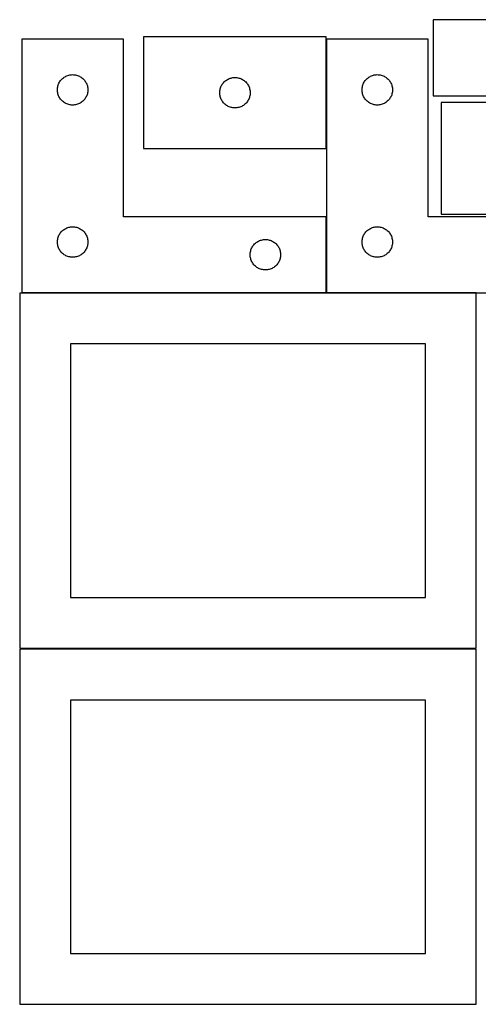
# Model space of a CAD drawing. Header units: millimetres. Extents: x 7 to 1243, y 7 to 2493.
# Tile 9 of 19: x 7 to 278, y 1911 to 2493. Entities that reach past the tile are written whole.
import ezdxf

# ---------------------------------------------------------------- set-up
doc = ezdxf.new("R2010")
doc.units = ezdxf.units.MM
doc.layers.add('COMMON', color=5, linetype='CONTINUOUS', true_color=0x0000ff)
doc.layers.add('CUT', color=7, linetype='CONTINUOUS', true_color=0x000000)

msp = doc.modelspace()

# ---------------------------------------------------------------- linework, layer by layer
at = {"layer": 'COMMON'}
for p, q in [((187.941929, 2417.251528), (187.941929, 2481.930532)), ((187.941929, 2331.930532), (187.941929, 2376.930532)), ((187.841928, 2331.830532), (7.841928, 2331.830532)), ((276.520933, 2331.830532), (188.041929, 2331.830532))]:
    msp.add_line(p, q, dxfattribs=at)
at = {"layer": 'CUT'}
for p, q in [((431.001718, 2493.445624), (251.001718, 2493.445624)), ((251.001718, 2493.445624), (251.001718, 2448.445624)), ((67.841928, 2481.930532), (7.841928, 2481.930532)), ((7.841928, 2481.930532), (7.841928, 2331.930532)), ((67.841928, 2376.930532), (67.841928, 2481.930532)), ((187.841928, 2483.251528), (79.841928, 2483.251528)), ((79.841928, 2483.251528), (79.841928, 2417.251528)), ((187.841928, 2417.251528), (187.841928, 2483.251528)), ((248.041929, 2481.930532), (188.041929, 2481.930532)), ((188.041929, 2481.930532), (188.041929, 2331.930532)), ((248.041929, 2376.930532), (248.041929, 2481.930532)), ((30.701748, 2457.409385), (31.075369, 2457.864645)), ((31.075369, 2457.864645), (31.477967, 2458.294493)), ((31.477967, 2458.294493), (31.907815, 2458.697091)), ((31.907815, 2458.697091), (32.363075, 2459.070712)), ((32.363075, 2459.070712), (32.841796, 2459.413759)), ((32.841796, 2459.413759), (33.341928, 2459.724761)), ((33.341928, 2459.724761), (33.861329, 2460.002387)), ((33.861329, 2460.002387), (34.397777, 2460.245448)), ((34.397777, 2460.245448), (34.948972, 2460.452904)), ((34.948972, 2460.452904), (35.512556, 2460.623865)), ((35.512556, 2460.623865), (36.086115, 2460.7576)), ((36.086115, 2460.7576), (36.667192, 2460.853536)), ((36.667192, 2460.853536), (37.253299, 2460.911263)), ((37.253299, 2460.911263), (37.841928, 2460.930532)), ((37.841928, 2460.930532), (38.430556, 2460.911263)), ((38.430556, 2460.911263), (39.016663, 2460.853536)), ((39.016663, 2460.853536), (39.597741, 2460.7576)), ((39.597741, 2460.7576), (40.171299, 2460.623865)), ((40.171299, 2460.623865), (40.734883, 2460.452904)), ((40.734883, 2460.452904), (41.286079, 2460.245448)), ((41.286079, 2460.245448), (41.822526, 2460.002387)), ((41.822526, 2460.002387), (42.341928, 2459.724761)), ((42.341928, 2459.724761), (42.84206, 2459.413759)), ((42.84206, 2459.413759), (43.32078, 2459.070712)), ((43.32078, 2459.070712), (43.77604, 2458.697091)), ((43.77604, 2458.697091), (44.205889, 2458.294493)), ((44.205889, 2458.294493), (44.608486, 2457.864645)), ((44.608486, 2457.864645), (44.982108, 2457.409385)), ((128.841796, 2457.734755), (129.341928, 2458.045757)), ((129.341928, 2458.045757), (129.861329, 2458.323383)), ((129.861329, 2458.323383), (130.397777, 2458.566444)), ((130.397777, 2458.566444), (130.948972, 2458.773899)), ((130.948972, 2458.773899), (131.512556, 2458.944861)), ((131.512556, 2458.944861), (132.086115, 2459.078596)), ((132.086115, 2459.078596), (132.667192, 2459.174532)), ((132.667192, 2459.174532), (133.253299, 2459.232259)), ((133.253299, 2459.232259), (133.841928, 2459.251528)), ((133.841928, 2459.251528), (134.430556, 2459.232259)), ((134.430556, 2459.232259), (135.016663, 2459.174532)), ((135.016663, 2459.174532), (135.597741, 2459.078596)), ((135.597741, 2459.078596), (136.171299, 2458.944861)), ((136.171299, 2458.944861), (136.734883, 2458.773899)), ((136.734883, 2458.773899), (137.286079, 2458.566444)), ((137.286079, 2458.566444), (137.822526, 2458.323383)), ((137.822526, 2458.323383), (138.341928, 2458.045757)), ((138.341928, 2458.045757), (138.84206, 2457.734755)), ((210.901749, 2457.409385), (211.27537, 2457.864645)), ((211.27537, 2457.864645), (211.677968, 2458.294493)), ((211.677968, 2458.294493), (212.107816, 2458.697091)), ((212.107816, 2458.697091), (212.563076, 2459.070712)), ((212.563076, 2459.070712), (213.041797, 2459.413759)), ((213.041797, 2459.413759), (213.541929, 2459.724761)), ((213.541929, 2459.724761), (214.06133, 2460.002387)), ((214.06133, 2460.002387), (214.597778, 2460.245448)), ((214.597778, 2460.245448), (215.148973, 2460.452904)), ((215.148973, 2460.452904), (215.712557, 2460.623865)), ((215.712557, 2460.623865), (216.286116, 2460.7576)), ((216.286116, 2460.7576), (216.867193, 2460.853536)), ((216.867193, 2460.853536), (217.4533, 2460.911263)), ((217.4533, 2460.911263), (218.041929, 2460.930532)), ((218.041929, 2460.930532), (218.630557, 2460.911263)), ((218.630557, 2460.911263), (219.216664, 2460.853536)), ((219.216664, 2460.853536), (219.797742, 2460.7576)), ((219.797742, 2460.7576), (220.3713, 2460.623865)), ((220.3713, 2460.623865), (220.934884, 2460.452904)), ((220.934884, 2460.452904), (221.48608, 2460.245448)), ((221.48608, 2460.245448), (222.022527, 2460.002387)), ((222.022527, 2460.002387), (222.541929, 2459.724761)), ((222.541929, 2459.724761), (223.042061, 2459.413759)), ((223.042061, 2459.413759), (223.520781, 2459.070712)), ((223.520781, 2459.070712), (223.976041, 2458.697091)), ((223.976041, 2458.697091), (224.40589, 2458.294493)), ((224.40589, 2458.294493), (224.808487, 2457.864645)), ((224.808487, 2457.864645), (225.182109, 2457.409385)), ((28.841928, 2451.930532), (28.861197, 2452.519161)), ((28.861197, 2452.519161), (28.918924, 2453.105268)), ((28.918924, 2453.105268), (29.01486, 2453.686345)), ((29.01486, 2453.686345), (29.148595, 2454.259904)), ((29.148595, 2454.259904), (29.319556, 2454.823488)), ((29.319556, 2454.823488), (29.527012, 2455.374683)), ((29.527012, 2455.374683), (29.770073, 2455.911131)), ((29.770073, 2455.911131), (30.047699, 2456.430532)), ((30.047699, 2456.430532), (30.358701, 2456.930664)), ((30.358701, 2456.930664), (30.701748, 2457.409385)), ((44.982108, 2457.409385), (45.325154, 2456.930664)), ((45.325154, 2456.930664), (45.636156, 2456.430532)), ((45.636156, 2456.430532), (45.913782, 2455.911131)), ((45.913782, 2455.911131), (46.156843, 2455.374683)), ((46.156843, 2455.374683), (46.364299, 2454.823488)), ((46.364299, 2454.823488), (46.53526, 2454.259904)), ((46.53526, 2454.259904), (46.668995, 2453.686345)), ((46.668995, 2453.686345), (46.764931, 2453.105268)), ((46.764931, 2453.105268), (46.822658, 2452.519161)), ((46.822658, 2452.519161), (46.841928, 2451.930532)), ((124.918924, 2451.426264), (125.01486, 2452.007341)), ((125.01486, 2452.007341), (125.148595, 2452.5809)), ((125.148595, 2452.5809), (125.319556, 2453.144483)), ((125.319556, 2453.144483), (125.527012, 2453.695679)), ((125.527012, 2453.695679), (125.770073, 2454.232127)), ((125.770073, 2454.232127), (126.047699, 2454.751528)), ((126.047699, 2454.751528), (126.358701, 2455.25166)), ((126.358701, 2455.25166), (126.701748, 2455.730381)), ((126.701748, 2455.730381), (127.075369, 2456.185641)), ((127.075369, 2456.185641), (127.477967, 2456.615489)), ((127.477967, 2456.615489), (127.907815, 2457.018087)), ((127.907815, 2457.018087), (128.363075, 2457.391708)), ((128.363075, 2457.391708), (128.841796, 2457.734755)), ((138.84206, 2457.734755), (139.32078, 2457.391708)), ((139.32078, 2457.391708), (139.77604, 2457.018087)), ((139.77604, 2457.018087), (140.205889, 2456.615489)), ((140.205889, 2456.615489), (140.608486, 2456.185641)), ((140.608486, 2456.185641), (140.982108, 2455.730381)), ((140.982108, 2455.730381), (141.325154, 2455.25166)), ((141.325154, 2455.25166), (141.636156, 2454.751528)), ((141.636156, 2454.751528), (141.913782, 2454.232127)), ((141.913782, 2454.232127), (142.156843, 2453.695679)), ((142.156843, 2453.695679), (142.364299, 2453.144483)), ((142.364299, 2453.144483), (142.53526, 2452.5809)), ((142.53526, 2452.5809), (142.668995, 2452.007341)), ((142.668995, 2452.007341), (142.764931, 2451.426264)), ((209.041929, 2451.930532), (209.061198, 2452.519161)), ((209.061198, 2452.519161), (209.118925, 2453.105268)), ((209.118925, 2453.105268), (209.214861, 2453.686345)), ((209.214861, 2453.686345), (209.348596, 2454.259904)), ((209.348596, 2454.259904), (209.519557, 2454.823488)), ((209.519557, 2454.823488), (209.727013, 2455.374683)), ((209.727013, 2455.374683), (209.970074, 2455.911131)), ((209.970074, 2455.911131), (210.2477, 2456.430532)), ((210.2477, 2456.430532), (210.558702, 2456.930664)), ((210.558702, 2456.930664), (210.901749, 2457.409385)), ((225.182109, 2457.409385), (225.525155, 2456.930664)), ((225.525155, 2456.930664), (225.836157, 2456.430532)), ((225.836157, 2456.430532), (226.113783, 2455.911131)), ((226.113783, 2455.911131), (226.356844, 2455.374683)), ((226.356844, 2455.374683), (226.5643, 2454.823488)), ((226.5643, 2454.823488), (226.735261, 2454.259904)), ((226.735261, 2454.259904), (226.868996, 2453.686345)), ((226.868996, 2453.686345), (226.964932, 2453.105268)), ((226.964932, 2453.105268), (227.022659, 2452.519161)), ((227.022659, 2452.519161), (227.041929, 2451.930532)), ((28.861197, 2451.341904), (28.841928, 2451.930532)), ((28.918924, 2450.755797), (28.861197, 2451.341904)), ((29.01486, 2450.174719), (28.918924, 2450.755797)), ((29.148595, 2449.601161), (29.01486, 2450.174719)), ((29.319556, 2449.037577), (29.148595, 2449.601161)), ((29.527012, 2448.486381), (29.319556, 2449.037577)), ((29.770073, 2447.949934), (29.527012, 2448.486381)), ((30.047699, 2447.430532), (29.770073, 2447.949934)), ((30.358701, 2446.9304), (30.047699, 2447.430532)), ((30.701748, 2446.451679), (30.358701, 2446.9304)), ((31.075369, 2445.99642), (30.701748, 2446.451679)), ((44.982108, 2446.451679), (44.608486, 2445.99642)), ((45.325154, 2446.9304), (44.982108, 2446.451679)), ((45.636156, 2447.430532), (45.325154, 2446.9304)), ((45.913782, 2447.949934), (45.636156, 2447.430532)), ((46.156843, 2448.486381), (45.913782, 2447.949934)), ((46.364299, 2449.037577), (46.156843, 2448.486381)), ((46.53526, 2449.601161), (46.364299, 2449.037577)), ((46.668995, 2450.174719), (46.53526, 2449.601161)), ((46.764931, 2450.755797), (46.668995, 2450.174719)), ((46.822658, 2451.341904), (46.764931, 2450.755797)), ((46.841928, 2451.930532), (46.822658, 2451.341904)), ((124.841928, 2450.251528), (124.861197, 2450.840156)), ((124.861197, 2449.6629), (124.841928, 2450.251528)), ((124.861197, 2450.840156), (124.918924, 2451.426264)), ((124.918924, 2449.076793), (124.861197, 2449.6629)), ((125.01486, 2448.495715), (124.918924, 2449.076793)), ((125.148595, 2447.922157), (125.01486, 2448.495715)), ((125.319556, 2447.358573), (125.148595, 2447.922157)), ((125.527012, 2446.807377), (125.319556, 2447.358573)), ((125.770073, 2446.27093), (125.527012, 2446.807377)), ((126.047699, 2445.751528), (125.770073, 2446.27093)), ((141.913782, 2446.27093), (141.636156, 2445.751528)), ((142.156843, 2446.807377), (141.913782, 2446.27093)), ((142.364299, 2447.358573), (142.156843, 2446.807377)), ((142.53526, 2447.922157), (142.364299, 2447.358573)), ((142.668995, 2448.495715), (142.53526, 2447.922157)), ((142.764931, 2449.076793), (142.668995, 2448.495715)), ((142.764931, 2451.426264), (142.822658, 2450.840156)), ((142.822658, 2449.6629), (142.764931, 2449.076793)), ((142.822658, 2450.840156), (142.841928, 2450.251528)), ((142.841928, 2450.251528), (142.822658, 2449.6629)), ((209.061198, 2451.341904), (209.041929, 2451.930532)), ((209.118925, 2450.755797), (209.061198, 2451.341904)), ((209.214861, 2450.174719), (209.118925, 2450.755797)), ((209.348596, 2449.601161), (209.214861, 2450.174719)), ((209.519557, 2449.037577), (209.348596, 2449.601161)), ((209.727013, 2448.486381), (209.519557, 2449.037577)), ((209.970074, 2447.949934), (209.727013, 2448.486381)), ((210.2477, 2447.430532), (209.970074, 2447.949934)), ((210.558702, 2446.9304), (210.2477, 2447.430532)), ((210.901749, 2446.451679), (210.558702, 2446.9304)), ((211.27537, 2445.99642), (210.901749, 2446.451679)), ((225.182109, 2446.451679), (224.808487, 2445.99642)), ((225.525155, 2446.9304), (225.182109, 2446.451679)), ((225.836157, 2447.430532), (225.525155, 2446.9304)), ((226.113783, 2447.949934), (225.836157, 2447.430532)), ((226.356844, 2448.486381), (226.113783, 2447.949934)), ((226.5643, 2449.037577), (226.356844, 2448.486381)), ((226.735261, 2449.601161), (226.5643, 2449.037577)), ((226.868996, 2450.174719), (226.735261, 2449.601161)), ((226.964932, 2450.755797), (226.868996, 2450.174719)), ((227.022659, 2451.341904), (226.964932, 2450.755797)), ((227.041929, 2451.930532), (227.022659, 2451.341904)), ((251.001718, 2448.445624), (371.001718, 2448.445624)), ((31.477967, 2445.566571), (31.075369, 2445.99642)), ((31.907815, 2445.163974), (31.477967, 2445.566571)), ((32.363075, 2444.790352), (31.907815, 2445.163974)), ((32.841796, 2444.447306), (32.363075, 2444.790352)), ((33.341928, 2444.136304), (32.841796, 2444.447306)), ((33.861329, 2443.858678), (33.341928, 2444.136304)), ((34.397777, 2443.615617), (33.861329, 2443.858678)), ((34.948972, 2443.408161), (34.397777, 2443.615617)), ((35.512556, 2443.2372), (34.948972, 2443.408161)), ((36.086115, 2443.103465), (35.512556, 2443.2372)), ((36.667192, 2443.007529), (36.086115, 2443.103465)), ((37.253299, 2442.949802), (36.667192, 2443.007529)), ((37.841928, 2442.930532), (37.253299, 2442.949802)), ((38.430556, 2442.949802), (37.841928, 2442.930532)), ((39.016663, 2443.007529), (38.430556, 2442.949802)), ((39.597741, 2443.103465), (39.016663, 2443.007529)), ((40.171299, 2443.2372), (39.597741, 2443.103465)), ((40.734883, 2443.408161), (40.171299, 2443.2372)), ((41.286079, 2443.615617), (40.734883, 2443.408161)), ((41.822526, 2443.858678), (41.286079, 2443.615617)), ((42.341928, 2444.136304), (41.822526, 2443.858678)), ((42.84206, 2444.447306), (42.341928, 2444.136304)), ((43.32078, 2444.790352), (42.84206, 2444.447306)), ((43.77604, 2445.163974), (43.32078, 2444.790352)), ((44.205889, 2445.566571), (43.77604, 2445.163974)), ((44.608486, 2445.99642), (44.205889, 2445.566571)), ((126.358701, 2445.251396), (126.047699, 2445.751528)), ((126.701748, 2444.772675), (126.358701, 2445.251396)), ((127.075369, 2444.317416), (126.701748, 2444.772675)), ((127.477967, 2443.887567), (127.075369, 2444.317416)), ((127.907815, 2443.48497), (127.477967, 2443.887567)), ((128.363075, 2443.111348), (127.907815, 2443.48497)), ((128.841796, 2442.768302), (128.363075, 2443.111348)), ((129.341928, 2442.4573), (128.841796, 2442.768302)), ((129.861329, 2442.179674), (129.341928, 2442.4573)), ((130.397777, 2441.936613), (129.861329, 2442.179674)), ((130.948972, 2441.729157), (130.397777, 2441.936613)), ((131.512556, 2441.558196), (130.948972, 2441.729157)), ((132.086115, 2441.424461), (131.512556, 2441.558196)), ((132.667192, 2441.328525), (132.086115, 2441.424461)), ((133.253299, 2441.270798), (132.667192, 2441.328525)), ((133.841928, 2441.251528), (133.253299, 2441.270798)), ((134.430556, 2441.270798), (133.841928, 2441.251528)), ((135.016663, 2441.328525), (134.430556, 2441.270798)), ((135.597741, 2441.424461), (135.016663, 2441.328525)), ((136.171299, 2441.558196), (135.597741, 2441.424461)), ((136.734883, 2441.729157), (136.171299, 2441.558196)), ((137.286079, 2441.936613), (136.734883, 2441.729157)), ((137.822526, 2442.179674), (137.286079, 2441.936613)), ((138.341928, 2442.4573), (137.822526, 2442.179674)), ((138.84206, 2442.768302), (138.341928, 2442.4573)), ((139.32078, 2443.111348), (138.84206, 2442.768302)), ((139.77604, 2443.48497), (139.32078, 2443.111348)), ((140.205889, 2443.887567), (139.77604, 2443.48497)), ((140.608486, 2444.317416), (140.205889, 2443.887567)), ((140.982108, 2444.772675), (140.608486, 2444.317416)), ((141.325154, 2445.251396), (140.982108, 2444.772675)), ((141.636156, 2445.751528), (141.325154, 2445.251396)), ((211.677968, 2445.566571), (211.27537, 2445.99642)), ((212.107816, 2445.163974), (211.677968, 2445.566571)), ((212.563076, 2444.790352), (212.107816, 2445.163974)), ((213.041797, 2444.447306), (212.563076, 2444.790352)), ((213.541929, 2444.136304), (213.041797, 2444.447306)), ((214.06133, 2443.858678), (213.541929, 2444.136304)), ((214.597778, 2443.615617), (214.06133, 2443.858678)), ((215.148973, 2443.408161), (214.597778, 2443.615617)), ((215.712557, 2443.2372), (215.148973, 2443.408161)), ((216.286116, 2443.103465), (215.712557, 2443.2372)), ((216.867193, 2443.007529), (216.286116, 2443.103465)), ((217.4533, 2442.949802), (216.867193, 2443.007529)), ((218.041929, 2442.930532), (217.4533, 2442.949802)), ((218.630557, 2442.949802), (218.041929, 2442.930532)), ((219.216664, 2443.007529), (218.630557, 2442.949802)), ((219.797742, 2443.103465), (219.216664, 2443.007529)), ((220.3713, 2443.2372), (219.797742, 2443.103465)), ((220.934884, 2443.408161), (220.3713, 2443.2372)), ((221.48608, 2443.615617), (220.934884, 2443.408161)), ((222.022527, 2443.858678), (221.48608, 2443.615617)), ((222.541929, 2444.136304), (222.022527, 2443.858678)), ((223.042061, 2444.447306), (222.541929, 2444.136304)), ((223.520781, 2444.790352), (223.042061, 2444.447306)), ((223.976041, 2445.163974), (223.520781, 2444.790352)), ((224.40589, 2445.566571), (223.976041, 2445.163974)), ((224.808487, 2445.99642), (224.40589, 2445.566571)), ((363.846004, 2444.451529), (255.846004, 2444.451529)), ((255.846004, 2444.451529), (255.846004, 2378.451529)), ((79.841928, 2417.251528), (187.841928, 2417.251528)), ((187.841928, 2376.930532), (67.841928, 2376.930532)), ((187.841928, 2331.930532), (187.841928, 2376.930532)), ((368.041929, 2376.930532), (248.041929, 2376.930532)), ((255.846004, 2378.451529), (363.846004, 2378.451529)), ((34.397777, 2370.245448), (34.948972, 2370.452904)), ((34.948972, 2370.452904), (35.512556, 2370.623865)), ((35.512556, 2370.623865), (36.086115, 2370.7576)), ((36.086115, 2370.7576), (36.667192, 2370.853536)), ((36.667192, 2370.853536), (37.253299, 2370.911263)), ((37.253299, 2370.911263), (37.841928, 2370.930532)), ((37.841928, 2370.930532), (38.430556, 2370.911263)), ((38.430556, 2370.911263), (39.016663, 2370.853536)), ((39.016663, 2370.853536), (39.597741, 2370.7576)), ((39.597741, 2370.7576), (40.171299, 2370.623865)), ((40.171299, 2370.623865), (40.734883, 2370.452904)), ((40.734883, 2370.452904), (41.286079, 2370.245448)), ((214.597778, 2370.245448), (215.148973, 2370.452904)), ((215.148973, 2370.452904), (215.712557, 2370.623865)), ((215.712557, 2370.623865), (216.286116, 2370.7576)), ((216.286116, 2370.7576), (216.867193, 2370.853536)), ((216.867193, 2370.853536), (217.4533, 2370.911263)), ((217.4533, 2370.911263), (218.041929, 2370.930532)), ((218.041929, 2370.930532), (218.630557, 2370.911263)), ((218.630557, 2370.911263), (219.216664, 2370.853536)), ((219.216664, 2370.853536), (219.797742, 2370.7576)), ((219.797742, 2370.7576), (220.3713, 2370.623865)), ((220.3713, 2370.623865), (220.934884, 2370.452904)), ((220.934884, 2370.452904), (221.48608, 2370.245448)), ((29.148595, 2364.259904), (29.319556, 2364.823488)), ((29.319556, 2364.823488), (29.527012, 2365.374683)), ((29.527012, 2365.374683), (29.770073, 2365.911131)), ((29.770073, 2365.911131), (30.047699, 2366.430532)), ((30.047699, 2366.430532), (30.358701, 2366.930664)), ((30.358701, 2366.930664), (30.701748, 2367.409385)), ((30.701748, 2367.409385), (31.075369, 2367.864645)), ((31.075369, 2367.864645), (31.477967, 2368.294493)), ((31.477967, 2368.294493), (31.907815, 2368.697091)), ((31.907815, 2368.697091), (32.363075, 2369.070712)), ((32.363075, 2369.070712), (32.841796, 2369.413759)), ((32.841796, 2369.413759), (33.341928, 2369.724761)), ((33.341928, 2369.724761), (33.861329, 2370.002387)), ((33.861329, 2370.002387), (34.397777, 2370.245448)), ((41.286079, 2370.245448), (41.822526, 2370.002387)), ((41.822526, 2370.002387), (42.341928, 2369.724761)), ((42.341928, 2369.724761), (42.84206, 2369.413759)), ((42.84206, 2369.413759), (43.32078, 2369.070712)), ((43.32078, 2369.070712), (43.77604, 2368.697091)), ((43.77604, 2368.697091), (44.205889, 2368.294493)), ((44.205889, 2368.294493), (44.608486, 2367.864645)), ((44.608486, 2367.864645), (44.982108, 2367.409385)), ((44.982108, 2367.409385), (45.325154, 2366.930664)), ((45.325154, 2366.930664), (45.636156, 2366.430532)), ((45.636156, 2366.430532), (45.913782, 2365.911131)), ((45.913782, 2365.911131), (46.156843, 2365.374683)), ((46.156843, 2365.374683), (46.364299, 2364.823488)), ((46.364299, 2364.823488), (46.53526, 2364.259904)), ((209.348596, 2364.259904), (209.519557, 2364.823488)), ((209.519557, 2364.823488), (209.727013, 2365.374683)), ((209.727013, 2365.374683), (209.970074, 2365.911131)), ((209.970074, 2365.911131), (210.2477, 2366.430532)), ((210.2477, 2366.430532), (210.558702, 2366.930664)), ((210.558702, 2366.930664), (210.901749, 2367.409385)), ((210.901749, 2367.409385), (211.27537, 2367.864645)), ((211.27537, 2367.864645), (211.677968, 2368.294493)), ((211.677968, 2368.294493), (212.107816, 2368.697091)), ((212.107816, 2368.697091), (212.563076, 2369.070712)), ((212.563076, 2369.070712), (213.041797, 2369.413759)), ((213.041797, 2369.413759), (213.541929, 2369.724761)), ((213.541929, 2369.724761), (214.06133, 2370.002387)), ((214.06133, 2370.002387), (214.597778, 2370.245448)), ((221.48608, 2370.245448), (222.022527, 2370.002387)), ((222.022527, 2370.002387), (222.541929, 2369.724761)), ((222.541929, 2369.724761), (223.042061, 2369.413759)), ((223.042061, 2369.413759), (223.520781, 2369.070712)), ((223.520781, 2369.070712), (223.976041, 2368.697091)), ((223.976041, 2368.697091), (224.40589, 2368.294493)), ((224.40589, 2368.294493), (224.808487, 2367.864645)), ((224.808487, 2367.864645), (225.182109, 2367.409385)), ((225.182109, 2367.409385), (225.525155, 2366.930664)), ((225.525155, 2366.930664), (225.836157, 2366.430532)), ((225.836157, 2366.430532), (226.113783, 2365.911131)), ((226.113783, 2365.911131), (226.356844, 2365.374683)), ((226.356844, 2365.374683), (226.5643, 2364.823488)), ((226.5643, 2364.823488), (226.735261, 2364.259904)), ((28.841928, 2361.930532), (28.861197, 2362.519161)), ((28.861197, 2361.341904), (28.841928, 2361.930532)), ((28.861197, 2362.519161), (28.918924, 2363.105268)), ((28.918924, 2360.755797), (28.861197, 2361.341904)), ((28.918924, 2363.105268), (29.01486, 2363.686345)), ((29.01486, 2360.174719), (28.918924, 2360.755797)), ((29.01486, 2363.686345), (29.148595, 2364.259904)), ((29.148595, 2359.601161), (29.01486, 2360.174719)), ((29.319556, 2359.037577), (29.148595, 2359.601161)), ((29.527012, 2358.486381), (29.319556, 2359.037577)), ((46.364299, 2359.037577), (46.156843, 2358.486381)), ((46.53526, 2359.601161), (46.364299, 2359.037577)), ((46.53526, 2364.259904), (46.668995, 2363.686345)), ((46.668995, 2360.174719), (46.53526, 2359.601161)), ((46.668995, 2363.686345), (46.764931, 2363.105268)), ((46.764931, 2360.755797), (46.668995, 2360.174719)), ((46.764931, 2363.105268), (46.822658, 2362.519161)), ((46.822658, 2361.341904), (46.764931, 2360.755797)), ((46.822658, 2362.519161), (46.841928, 2361.930532)), ((46.841928, 2361.930532), (46.822658, 2361.341904)), ((143.770073, 2358.411131), (144.047699, 2358.930532)), ((144.047699, 2358.930532), (144.358701, 2359.430664)), ((144.358701, 2359.430664), (144.701748, 2359.909385)), ((144.701748, 2359.909385), (145.075369, 2360.364645)), ((145.075369, 2360.364645), (145.477967, 2360.794493)), ((145.477967, 2360.794493), (145.907815, 2361.197091)), ((145.907815, 2361.197091), (146.363075, 2361.570712)), ((146.363075, 2361.570712), (146.841796, 2361.913759)), ((146.841796, 2361.913759), (147.341928, 2362.224761)), ((147.341928, 2362.224761), (147.861329, 2362.502387)), ((147.861329, 2362.502387), (148.397777, 2362.745448)), ((148.397777, 2362.745448), (148.948972, 2362.952904)), ((148.948972, 2362.952904), (149.512556, 2363.123865)), ((149.512556, 2363.123865), (150.086115, 2363.2576)), ((150.086115, 2363.2576), (150.667192, 2363.353536)), ((150.667192, 2363.353536), (151.253299, 2363.411263)), ((151.253299, 2363.411263), (151.841928, 2363.430532)), ((151.841928, 2363.430532), (152.430556, 2363.411263)), ((152.430556, 2363.411263), (153.016663, 2363.353536)), ((153.016663, 2363.353536), (153.597741, 2363.2576)), ((153.597741, 2363.2576), (154.171299, 2363.123865)), ((154.171299, 2363.123865), (154.734883, 2362.952904)), ((154.734883, 2362.952904), (155.286079, 2362.745448)), ((155.286079, 2362.745448), (155.822526, 2362.502387)), ((155.822526, 2362.502387), (156.341928, 2362.224761)), ((156.341928, 2362.224761), (156.84206, 2361.913759)), ((156.84206, 2361.913759), (157.32078, 2361.570712)), ((157.32078, 2361.570712), (157.77604, 2361.197091)), ((157.77604, 2361.197091), (158.205889, 2360.794493)), ((158.205889, 2360.794493), (158.608486, 2360.364645)), ((158.608486, 2360.364645), (158.982108, 2359.909385)), ((158.982108, 2359.909385), (159.325154, 2359.430664)), ((159.325154, 2359.430664), (159.636156, 2358.930532)), ((159.636156, 2358.930532), (159.913782, 2358.411131)), ((209.041929, 2361.930532), (209.061198, 2362.519161)), ((209.061198, 2361.341904), (209.041929, 2361.930532)), ((209.061198, 2362.519161), (209.118925, 2363.105268)), ((209.118925, 2360.755797), (209.061198, 2361.341904)), ((209.118925, 2363.105268), (209.214861, 2363.686345)), ((209.214861, 2360.174719), (209.118925, 2360.755797)), ((209.214861, 2363.686345), (209.348596, 2364.259904)), ((209.348596, 2359.601161), (209.214861, 2360.174719)), ((209.519557, 2359.037577), (209.348596, 2359.601161)), ((209.727013, 2358.486381), (209.519557, 2359.037577)), ((226.5643, 2359.037577), (226.356844, 2358.486381)), ((226.735261, 2359.601161), (226.5643, 2359.037577)), ((226.735261, 2364.259904), (226.868996, 2363.686345)), ((226.868996, 2360.174719), (226.735261, 2359.601161)), ((226.868996, 2363.686345), (226.964932, 2363.105268)), ((226.964932, 2360.755797), (226.868996, 2360.174719)), ((226.964932, 2363.105268), (227.022659, 2362.519161)), ((227.022659, 2361.341904), (226.964932, 2360.755797)), ((227.022659, 2362.519161), (227.041929, 2361.930532)), ((227.041929, 2361.930532), (227.022659, 2361.341904)), ((29.770073, 2357.949934), (29.527012, 2358.486381)), ((30.047699, 2357.430532), (29.770073, 2357.949934)), ((30.358701, 2356.9304), (30.047699, 2357.430532)), ((30.701748, 2356.451679), (30.358701, 2356.9304)), ((31.075369, 2355.99642), (30.701748, 2356.451679)), ((31.477967, 2355.566571), (31.075369, 2355.99642)), ((31.907815, 2355.163974), (31.477967, 2355.566571)), ((32.363075, 2354.790352), (31.907815, 2355.163974)), ((32.841796, 2354.447306), (32.363075, 2354.790352)), ((33.341928, 2354.136304), (32.841796, 2354.447306)), ((33.861329, 2353.858678), (33.341928, 2354.136304)), ((34.397777, 2353.615617), (33.861329, 2353.858678)), ((34.948972, 2353.408161), (34.397777, 2353.615617)), ((35.512556, 2353.2372), (34.948972, 2353.408161)), ((36.086115, 2353.103465), (35.512556, 2353.2372)), ((36.667192, 2353.007529), (36.086115, 2353.103465)), ((37.253299, 2352.949802), (36.667192, 2353.007529)), ((39.016663, 2353.007529), (38.430556, 2352.949802)), ((39.597741, 2353.103465), (39.016663, 2353.007529)), ((40.171299, 2353.2372), (39.597741, 2353.103465)), ((40.734883, 2353.408161), (40.171299, 2353.2372)), ((41.286079, 2353.615617), (40.734883, 2353.408161)), ((41.822526, 2353.858678), (41.286079, 2353.615617)), ((42.341928, 2354.136304), (41.822526, 2353.858678)), ((42.84206, 2354.447306), (42.341928, 2354.136304)), ((43.32078, 2354.790352), (42.84206, 2354.447306)), ((43.77604, 2355.163974), (43.32078, 2354.790352)), ((44.205889, 2355.566571), (43.77604, 2355.163974)), ((44.608486, 2355.99642), (44.205889, 2355.566571)), ((44.982108, 2356.451679), (44.608486, 2355.99642)), ((45.325154, 2356.9304), (44.982108, 2356.451679)), ((45.636156, 2357.430532), (45.325154, 2356.9304)), ((45.913782, 2357.949934), (45.636156, 2357.430532)), ((46.156843, 2358.486381), (45.913782, 2357.949934)), ((142.841928, 2354.430532), (142.861197, 2355.019161)), ((142.861197, 2353.841904), (142.841928, 2354.430532)), ((142.861197, 2355.019161), (142.918924, 2355.605268)), ((142.918924, 2353.255797), (142.861197, 2353.841904)), ((142.918924, 2355.605268), (143.01486, 2356.186345)), ((143.01486, 2352.674719), (142.918924, 2353.255797)), ((143.01486, 2356.186345), (143.148595, 2356.759904)), ((143.148595, 2356.759904), (143.319556, 2357.323488)), ((143.319556, 2357.323488), (143.527012, 2357.874683)), ((143.527012, 2357.874683), (143.770073, 2358.411131)), ((159.913782, 2358.411131), (160.156843, 2357.874683)), ((160.156843, 2357.874683), (160.364299, 2357.323488)), ((160.364299, 2357.323488), (160.53526, 2356.759904)), ((160.53526, 2356.759904), (160.668995, 2356.186345)), ((160.668995, 2356.186345), (160.764931, 2355.605268)), ((160.764931, 2353.255797), (160.668995, 2352.674719)), ((160.764931, 2355.605268), (160.822658, 2355.019161)), ((160.822658, 2353.841904), (160.764931, 2353.255797)), ((160.822658, 2355.019161), (160.841928, 2354.430532)), ((160.841928, 2354.430532), (160.822658, 2353.841904)), ((209.970074, 2357.949934), (209.727013, 2358.486381)), ((210.2477, 2357.430532), (209.970074, 2357.949934)), ((210.558702, 2356.9304), (210.2477, 2357.430532)), ((210.901749, 2356.451679), (210.558702, 2356.9304)), ((211.27537, 2355.99642), (210.901749, 2356.451679)), ((211.677968, 2355.566571), (211.27537, 2355.99642)), ((212.107816, 2355.163974), (211.677968, 2355.566571)), ((212.563076, 2354.790352), (212.107816, 2355.163974)), ((213.041797, 2354.447306), (212.563076, 2354.790352)), ((213.541929, 2354.136304), (213.041797, 2354.447306)), ((214.06133, 2353.858678), (213.541929, 2354.136304)), ((214.597778, 2353.615617), (214.06133, 2353.858678)), ((215.148973, 2353.408161), (214.597778, 2353.615617)), ((215.712557, 2353.2372), (215.148973, 2353.408161)), ((216.286116, 2353.103465), (215.712557, 2353.2372)), ((216.867193, 2353.007529), (216.286116, 2353.103465)), ((217.4533, 2352.949802), (216.867193, 2353.007529)), ((219.216664, 2353.007529), (218.630557, 2352.949802)), ((219.797742, 2353.103465), (219.216664, 2353.007529)), ((220.3713, 2353.2372), (219.797742, 2353.103465)), ((220.934884, 2353.408161), (220.3713, 2353.2372)), ((221.48608, 2353.615617), (220.934884, 2353.408161)), ((222.022527, 2353.858678), (221.48608, 2353.615617)), ((222.541929, 2354.136304), (222.022527, 2353.858678)), ((223.042061, 2354.447306), (222.541929, 2354.136304)), ((223.520781, 2354.790352), (223.042061, 2354.447306)), ((223.976041, 2355.163974), (223.520781, 2354.790352)), ((224.40589, 2355.566571), (223.976041, 2355.163974)), ((224.808487, 2355.99642), (224.40589, 2355.566571)), ((225.182109, 2356.451679), (224.808487, 2355.99642)), ((225.525155, 2356.9304), (225.182109, 2356.451679)), ((225.836157, 2357.430532), (225.525155, 2356.9304)), ((226.113783, 2357.949934), (225.836157, 2357.430532)), ((226.356844, 2358.486381), (226.113783, 2357.949934)), ((37.841928, 2352.930532), (37.253299, 2352.949802)), ((38.430556, 2352.949802), (37.841928, 2352.930532)), ((143.148595, 2352.101161), (143.01486, 2352.674719)), ((143.319556, 2351.537577), (143.148595, 2352.101161)), ((143.527012, 2350.986381), (143.319556, 2351.537577)), ((143.770073, 2350.449934), (143.527012, 2350.986381)), ((144.047699, 2349.930532), (143.770073, 2350.449934)), ((144.358701, 2349.4304), (144.047699, 2349.930532)), ((144.701748, 2348.951679), (144.358701, 2349.4304)), ((145.075369, 2348.49642), (144.701748, 2348.951679)), ((145.477967, 2348.066571), (145.075369, 2348.49642)), ((145.907815, 2347.663974), (145.477967, 2348.066571)), ((146.363075, 2347.290352), (145.907815, 2347.663974)), ((146.841796, 2346.947306), (146.363075, 2347.290352)), ((157.32078, 2347.290352), (156.84206, 2346.947306)), ((157.77604, 2347.663974), (157.32078, 2347.290352)), ((158.205889, 2348.066571), (157.77604, 2347.663974)), ((158.608486, 2348.49642), (158.205889, 2348.066571)), ((158.982108, 2348.951679), (158.608486, 2348.49642)), ((159.325154, 2349.4304), (158.982108, 2348.951679)), ((159.636156, 2349.930532), (159.325154, 2349.4304)), ((159.913782, 2350.449934), (159.636156, 2349.930532)), ((160.156843, 2350.986381), (159.913782, 2350.449934)), ((160.364299, 2351.537577), (160.156843, 2350.986381)), ((160.53526, 2352.101161), (160.364299, 2351.537577)), ((160.668995, 2352.674719), (160.53526, 2352.101161)), ((218.041929, 2352.930532), (217.4533, 2352.949802)), ((218.630557, 2352.949802), (218.041929, 2352.930532)), ((147.341928, 2346.636304), (146.841796, 2346.947306)), ((147.861329, 2346.358678), (147.341928, 2346.636304)), ((148.397777, 2346.115617), (147.861329, 2346.358678)), ((148.948972, 2345.908161), (148.397777, 2346.115617)), ((149.512556, 2345.7372), (148.948972, 2345.908161)), ((150.086115, 2345.603465), (149.512556, 2345.7372)), ((150.667192, 2345.507529), (150.086115, 2345.603465)), ((151.253299, 2345.449802), (150.667192, 2345.507529)), ((151.841928, 2345.430532), (151.253299, 2345.449802)), ((152.430556, 2345.449802), (151.841928, 2345.430532)), ((153.016663, 2345.507529), (152.430556, 2345.449802)), ((153.597741, 2345.603465), (153.016663, 2345.507529)), ((154.171299, 2345.7372), (153.597741, 2345.603465)), ((154.734883, 2345.908161), (154.171299, 2345.7372)), ((155.286079, 2346.115617), (154.734883, 2345.908161)), ((155.822526, 2346.358678), (155.286079, 2346.115617)), ((156.341928, 2346.636304), (155.822526, 2346.358678)), ((156.84206, 2346.947306), (156.341928, 2346.636304)), ((276.520933, 2331.730531), (6.520933, 2331.730531)), ((6.520933, 2331.730531), (6.520933, 2121.730531)), ((7.841928, 2331.930532), (187.841928, 2331.930532)), ((188.041929, 2331.930532), (368.041929, 2331.930532)), ((276.520933, 2121.730531), (276.520933, 2331.730531)), ((246.520933, 2301.730531), (36.520933, 2301.730531)), ((36.520933, 2301.730531), (36.520933, 2151.730531)), ((246.520933, 2151.730531), (246.520933, 2301.730531)), ((36.520933, 2151.730531), (246.520933, 2151.730531)), ((6.520933, 2121.730531), (276.520933, 2121.730531)), ((276.520933, 2121.030824), (6.520933, 2121.030824)), ((6.520933, 2121.030824), (6.520933, 1911.030824)), ((276.520933, 1911.030824), (276.520933, 2121.030824)), ((246.520933, 2091.030824), (36.520933, 2091.030824)), ((36.520933, 2091.030824), (36.520933, 1941.030824)), ((246.520933, 1941.030824), (246.520933, 2091.030824)), ((36.520933, 1941.030824), (246.520933, 1941.030824)), ((6.520933, 1911.030824), (276.520933, 1911.030824))]:
    msp.add_line(p, q, dxfattribs=at)

doc.saveas('drawing.dxf')
